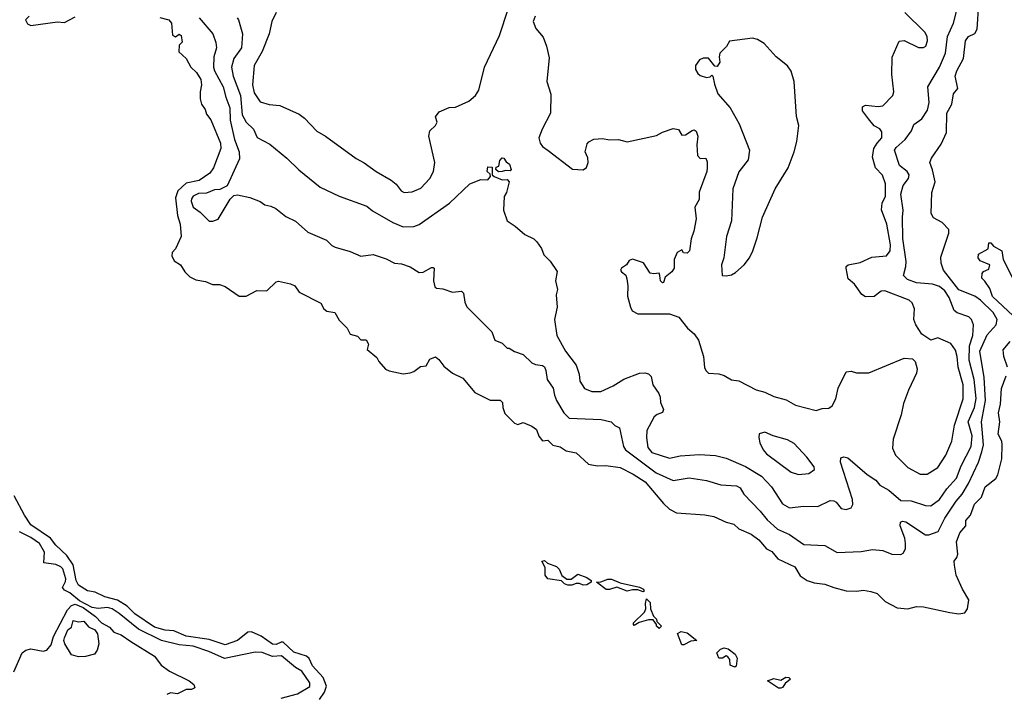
# Model space of a CAD drawing. Extents: x 2348354 to 2479840, y 460476 to 613653.
# Tile 140 of 256: x 2380171 to 2385752, y 567789 to 571615. Entities that reach past the tile are written whole.
import ezdxf

# ---------------------------------------------------------------- set-up
doc = ezdxf.new("R2010")
doc.units = 0

msp = doc.modelspace()

# ---------------------------------------------------------------- linework, layer by layer
at = {"layer": '0CON05XD'}
for points in [[(2381403.3, 571625), (2381412, 571615), (2381434.4, 571535), (2381428.6, 571455), (2381384, 571395), (2381370.8, 571345), (2381381.8, 571295), (2381422.2, 571185), (2381432.5, 571075), (2381455, 571034.3), (2381496, 570995), (2381517.1, 570947.1), (2381588.8, 570908.8), (2381685, 570830), (2381752.7, 570762.7), (2381875, 570666.2), (2381982.5, 570615), (2382137.9, 570557.9), (2382170.3, 570530.3), (2382286.7, 570465), (2382345, 570440.8), (2382405, 570441.4), (2382435, 570454.2), (2382606.7, 570575), (2382722.5, 570685), (2382785, 570708.8), (2382825, 570707.5), (2382840, 570725), (2382838.3, 570738.3), (2382820, 570755), (2382825, 570780), (2382848.3, 570778.3), (2382850, 570735), (2382860, 570725), (2382905, 570706.2), (2382935, 570708), (2382945.7, 570695.7), (2382930.8, 570635), (2382917.3, 570612.7), (2382914, 570535), (2382933.6, 570473.6), (2382980, 570445), (2383035, 570397.5), (2383085, 570372.5), (2383102.5, 570355), (2383128.3, 570318.3), (2383141.7, 570281.7), (2383177.5, 570245), (2383217, 570187), (2383207.5, 570135), (2383220, 570085), (2383212.5, 570055), (2383217.5, 569985), (2383202.5, 569915), (2383216, 569825), (2383264, 569735), (2383326.3, 569656.3), (2383342.5, 569605), (2383346.7, 569565), (2383373, 569523), (2383415, 569506), (2383465, 569506), (2383535, 569538.8), (2383595, 569576), (2383685, 569610), (2383715, 569613.3), (2383736.1, 569606.1), (2383751.2, 569591.2), (2383760, 569545), (2383794, 569495), (2383802, 569475), (2383803.6, 569443.6), (2383821.2, 569405), (2383815, 569386.7), (2383783.9, 569376.1), (2383767.7, 569362.3), (2383725.8, 569285), (2383724.2, 569245), (2383731.7, 569188.3), (2383755, 569160), (2383855, 569128), (2383915, 569140.8), (2384025, 569150), (2384115, 569143.1), (2384175, 569129.4), (2384285, 569081.1), (2384375, 569025.8), (2384432.9, 568965), (2384495, 568868.8), (2384535, 568846.2), (2384615, 568856), (2384695, 568854.3), (2384765, 568887.5), (2384785, 568886.7), (2384798.3, 568878.3), (2384827.5, 568842.5), (2384855, 568837.5), (2384885, 568847.5), (2384893.6, 568866.4), (2384891.2, 568895), (2384823.8, 569105), (2384825, 569130), (2384843.3, 569136.7), (2384865, 569131.2), (2384975, 569035.7), (2385024.6, 569004.6), (2385047.5, 568975), (2385097.7, 568947.7), (2385165, 568888.8), (2385225, 568885.7), (2385305, 568860), (2385335, 568858.1), (2385385, 568894.4), (2385426.7, 568955), (2385481.9, 569015), (2385507.1, 569085), (2385564.7, 569195.3), (2385569.6, 569255), (2385548.2, 569335), (2385583.6, 569416.4), (2385592.6, 569467.4), (2385581.6, 569575), (2385553.9, 569685), (2385554.7, 569765), (2385574.5, 569825), (2385578.1, 569885), (2385566, 569915), (2385550.6, 569930.6), (2385485, 569953.1), (2385468.6, 569965), (2385439.3, 570039.2), (2385415, 570078.2), (2385385, 570102.9), (2385345, 570115.4), (2385255, 570123.6), (2385202.6, 570142.6), (2385180.8, 570165), (2385194.4, 570215), (2385195.6, 570244.4), (2385176.2, 570375), (2385174.4, 570495), (2385179.4, 570535), (2385165.5, 570625), (2385178.1, 570675), (2385209.2, 570715), (2385212.5, 570735), (2385200.8, 570755), (2385158, 570788), (2385130, 570875), (2385139.3, 570890.7), (2385189.4, 570935), (2385225.5, 570985), (2385240, 571020), (2385285, 571052), (2385317.2, 571102.8), (2385326.7, 571145), (2385318.1, 571235), (2385384.6, 571345.4), (2385419.1, 571425), (2385429.7, 571520.3), (2385464.6, 571595), (2385490.5, 571699.5)], [(2385625.8, 569164.2), (2385633.4, 569205), (2385622.7, 569335), (2385646, 569455), (2385638, 569585), (2385613.8, 569735), (2385655, 569828), (2385706, 569884), (2385712.5, 569915), (2385688.2, 569955), (2385617.8, 570025), (2385585, 570047.1), (2385493.8, 570083.8), (2385407.5, 570195), (2385394, 570235), (2385391.7, 570268.3), (2385437.5, 570405), (2385437.5, 570425), (2385400, 570465), (2385351.7, 570491.7), (2385337.5, 570515), (2385342, 570635), (2385360.6, 570695), (2385345, 570763.3), (2385330, 570805), (2385340.3, 570829.7), (2385395, 570910), (2385424, 570975), (2385425.8, 571084.2), (2385454, 571135), (2385464, 571195), (2385488, 571225), (2385474, 571295), (2385482.5, 571325), (2385520.8, 571395), (2385532.9, 571495), (2385549.7, 571520.3), (2385585, 571536.2), (2385599.1, 571560.9), (2385608, 571705)], [(2380225, 571634.6), (2380203.6, 571615), (2380215, 571591.5), (2380235, 571581.8), (2380385, 571603.5), (2380425, 571598.9), (2380485, 571631.9)], [(2380965, 571628), (2381016.2, 571615), (2381030.8, 571595), (2381037.7, 571527.7), (2381055, 571517.5), (2381075, 571532.5), (2381086.2, 571525), (2381091.7, 571488.3), (2381075, 571470), (2381072.3, 571432.3), (2381114.3, 571394.3), (2381140.8, 571345), (2381174, 571315), (2381197.5, 571275), (2381202, 571245), (2381193.8, 571205), (2381194.4, 571165.6), (2381201.2, 571135), (2381223.3, 571105), (2381229.3, 571079.3), (2381255, 571046.7), (2381308.9, 570915), (2381310.6, 570885), (2381269.2, 570775), (2381248, 570745), (2381187.7, 570702.3), (2381115, 570687.8), (2381067.1, 570645), (2381054.4, 570605), (2381065.8, 570504.2), (2381081.4, 570455), (2381085.6, 570385), (2381054.2, 570315.8), (2381036.2, 570295), (2381033.3, 570275), (2381047, 570247), (2381082.5, 570225), (2381106.7, 570185), (2381135, 570156.2), (2381169.5, 570139.5), (2381225, 570130), (2381263.6, 570113.6), (2381303.6, 570113.6), (2381335, 570102.5), (2381415, 570047.5), (2381455, 570047.5), (2381515, 570080), (2381571.7, 570078.3), (2381625, 570127.5), (2381638.3, 570131.7), (2381707, 570117), (2381730, 570105), (2381755, 570070), (2381877.3, 570007.3), (2381895.9, 569975.9), (2381911.7, 569961.7), (2381956.7, 569955), (2381981.7, 569911.7), (2382026.4, 569866.4), (2382045, 569832.5), (2382085, 569820), (2382105, 569800), (2382135, 569800), (2382147.5, 569775), (2382140, 569745), (2382195, 569700), (2382205.9, 569675.9), (2382244.1, 569634.1), (2382265, 569623.3), (2382345, 569607.5), (2382385, 569612.5), (2382405, 569620), (2382442.3, 569647.7), (2382475, 569652.5), (2382495, 569690), (2382527.5, 569702.5), (2382547.7, 569687.7), (2382575, 569650), (2382625, 569610), (2382683, 569583), (2382751.7, 569501.7), (2382837.7, 569457.7), (2382895, 569457.5), (2382907.5, 569445), (2382910, 569415), (2382921.7, 569381.7), (2382975, 569327.5), (2382995, 569320), (2383025, 569330), (2383075, 569310), (2383100.7, 569290.7), (2383114.1, 569254.1), (2383135, 569227.5), (2383165, 569230), (2383192.9, 569202.9), (2383235, 569193.3), (2383269.5, 569169.5), (2383325, 569158), (2383395, 569094.2), (2383445, 569084.2), (2383493.9, 569086.1), (2383575, 569075.5), (2383648.3, 569038.3), (2383715.8, 568995), (2383821.3, 568871.3), (2383855, 568840), (2383895, 568818.8), (2384055, 568806.7), (2384105, 568797.5), (2384176.1, 568766.1), (2384220, 568755), (2384247.7, 568727.7), (2384317.8, 568697.8), (2384360, 568665), (2384405, 568614.2), (2384435, 568600), (2384468.3, 568558.3), (2384565, 568512), (2384595, 568462), (2384635, 568434), (2384675, 568421.2), (2384735, 568414.3), (2384785, 568394.2), (2384855, 568376.2), (2384913.6, 568373.6), (2384955, 568380), (2384995, 568373.3), (2385030.7, 568360.7), (2385076.4, 568316.4), (2385145, 568280), (2385205, 568273.3), (2385255, 568286.7), (2385293.6, 568286.4), (2385443.9, 568253.9), (2385495, 568246.7), (2385528.3, 568251.7), (2385543.8, 568275), (2385552, 568325), (2385515.8, 568385), (2385480, 568465), (2385470.8, 568520.8), (2385468.8, 568545), (2385483.3, 568565), (2385488.8, 568585), (2385481.4, 568655), (2385500, 568705), (2385533.8, 568745), (2385534.2, 568775), (2385560, 568805), (2385582.4, 568867.6), (2385622.3, 568907.7), (2385644.6, 568965.4), (2385705, 569013.3), (2385715.7, 569034.3), (2385738, 569125), (2385740.8, 569205), (2385738.6, 569225), (2385716.9, 569265), (2385727.8, 569335), (2385719.4, 569385), (2385730.6, 569435), (2385735.8, 569524.2), (2385762.5, 569595)], [(2381187.5, 571625), (2381266.7, 571535), (2381283.3, 571485), (2381285.8, 571455), (2381271.1, 571405), (2381268.9, 571345), (2381274.5, 571325), (2381324.5, 571235), (2381338.9, 571175), (2381361.8, 571115), (2381364.6, 571045), (2381389.1, 570935), (2381414.5, 570865), (2381417.1, 570825), (2381346.4, 570673.6), (2381305, 570652.5), (2381275, 570650), (2381229.2, 570630.8), (2381185, 570630), (2381155, 570614), (2381145, 570600), (2381143.3, 570585), (2381155, 570551.2), (2381193.9, 570523.9), (2381245, 570472.5), (2381265, 570472.5), (2381296.4, 570483.6), (2381340.7, 570559.3), (2381363.6, 570596.4), (2381385, 570617.5), (2381405, 570622.5), (2381475, 570607.5), (2381533.3, 570583.3), (2381560, 570565), (2381595, 570557.5), (2381623.6, 570543.6), (2381679.3, 570499.3), (2381735, 570473.3), (2381805, 570410), (2381910, 570365), (2381940, 570335), (2381960, 570325), (2382045, 570300), (2382104.5, 570274.5), (2382175, 570283.3), (2382248.8, 570258.8), (2382295, 570234), (2382335, 570230), (2382383.9, 570213.9), (2382435, 570181.2), (2382457.3, 570182.7), (2382505, 570210), (2382515, 570210), (2382520, 570205), (2382517.5, 570135), (2382525, 570100), (2382533, 570093), (2382569.3, 570089.3), (2382625, 570070), (2382676.2, 570076.2), (2382686.2, 570065), (2382693.9, 570013.9), (2382705, 569987.5), (2382846.7, 569845), (2382865, 569797.5), (2382905, 569780), (2382935, 569752.5), (2382945, 569752.5), (2382975, 569732.5), (2383025, 569716.7), (2383075, 569668.8), (2383095, 569658.8), (2383135, 569653.8), (2383145, 569646.2), (2383154, 569625), (2383161.2, 569575), (2383195.6, 569525.6), (2383202, 569485), (2383214.3, 569455), (2383256, 569385), (2383285, 569356), (2383467, 569347), (2383523.6, 569333.6), (2383544.2, 569314.2), (2383570.7, 569300.7), (2383593.1, 569195), (2383604.3, 569175), (2383779.4, 569045), (2383875, 569002.5), (2383965, 569016.9), (2384065, 569002.5), (2384145, 568978.1), (2384235, 568971.9), (2384255, 568960), (2384275.8, 568925), (2384368.8, 568828.8), (2384408.8, 568778.8), (2384466, 568725), (2384535.3, 568695.3), (2384615, 568638.1), (2384735, 568634), (2384805, 568594), (2384941.7, 568598.3), (2385005, 568611.2), (2385064.1, 568604.1), (2385115, 568583.8), (2385165, 568582.5), (2385179.3, 568590.7), (2385192.5, 568615), (2385192.5, 568645), (2385188.8, 568675), (2385162, 568745), (2385164, 568766), (2385175, 568772), (2385195, 568767.1), (2385305, 568694.3), (2385325, 568694.3), (2385377.4, 568712.6), (2385415, 568789.2), (2385479.6, 568885), (2385513.8, 568925), (2385548.8, 568985), (2385605.4, 569105), (2385625.8, 569164.2)], [(2381624, 571655), (2381599.4, 571605), (2381585.6, 571535), (2381544.6, 571435.4), (2381500.6, 571355), (2381491.4, 571245), (2381499.7, 571199.7), (2381535, 571150), (2381585, 571134.3), (2381645, 571129.2), (2381755, 571078.8), (2381785, 571056.7), (2381855, 570983.3), (2381905, 570953.8), (2382077.7, 570827.7), (2382124.1, 570804.1), (2382192.5, 570755), (2382277.5, 570705), (2382305, 570682.5), (2382332.5, 570645), (2382350, 570635), (2382395, 570638), (2382445, 570658.8), (2382496.2, 570715), (2382516, 570755), (2382524, 570805), (2382490, 570955), (2382496.7, 570985), (2382527.5, 571015), (2382537, 571033), (2382527.5, 571065), (2382548.3, 571091.7), (2382605, 571116.2), (2382640.7, 571119.3), (2382717.3, 571152.7), (2382754.2, 571185.8), (2382773.8, 571215), (2382806.7, 571345), (2382890, 571525), (2382940, 571675)], [(2383092.5, 571635), (2383082.5, 571605), (2383097.5, 571565), (2383138, 571515), (2383158, 571465), (2383171.7, 571398.3), (2383160, 571265), (2383181.7, 571191.7), (2383180, 571085), (2383132.5, 570995), (2383114.3, 570945), (2383120.6, 570915), (2383134.3, 570895), (2383166.7, 570873.3), (2383305, 570767.5), (2383365, 570763.3), (2383384.1, 570775.9), (2383392.9, 570805), (2383391.2, 570831.2), (2383376.7, 570865), (2383388.3, 570911.7), (2383397, 570923), (2383425, 570937.5), (2383475, 570941.2), (2383515, 570933.8), (2383565, 570936.2), (2383615, 570922.5), (2383781.2, 570958.8), (2383815, 570978), (2383875, 570998), (2383905, 570992.5), (2383925, 570960), (2383945, 570962.5), (2383983, 570987), (2383995, 570990), (2384005, 570982.5), (2384015.7, 570955), (2384010, 570905), (2384013.8, 570845), (2384028.3, 570828.3), (2384060, 570830), (2384068.3, 570808.3), (2384068.8, 570775), (2384066.7, 570755), (2384023.3, 570636.7), (2384023.3, 570595), (2383998.3, 570551.7), (2384006.4, 570486.4), (2383992.5, 570415), (2383977, 570373), (2383968, 570305), (2383955, 570291.2), (2383933.8, 570293.8), (2383925, 570310), (2383897.5, 570295), (2383880, 570255), (2383880, 570205), (2383867.5, 570185), (2383830, 570155), (2383820, 570125), (2383815, 570123.3), (2383803.3, 570135), (2383800, 570165), (2383795, 570177.5), (2383765, 570173.3), (2383745, 570177.5), (2383706.4, 570236.4), (2383645, 570256.2), (2383625, 570250), (2383610, 570225), (2383582.5, 570205), (2383577.5, 570195), (2383582.5, 570185), (2383606.1, 570166.1), (2383613.3, 570145), (2383618.8, 570105), (2383616.4, 570046.4), (2383632.5, 569985), (2383643.6, 569963.6), (2383675, 569947.5), (2383855, 569946.2), (2383907.3, 569927.3), (2383956.7, 569865), (2383993.9, 569833.9), (2384018.3, 569798.3), (2384046.7, 569705), (2384053, 569643), (2384060, 569625), (2384075, 569610), (2384135, 569607.5), (2384165, 569597.5), (2384205, 569572.5), (2384247, 569567), (2384345, 569516.7), (2384395, 569503.3), (2384445, 569478.8), (2384515, 569460), (2384568.3, 569428.3), (2384685, 569398.8), (2384719.1, 569410.9), (2384757.9, 569412.1), (2384777.1, 569425), (2384797.1, 569465), (2384810, 569525), (2384855, 569617.5), (2384885, 569622.5), (2384915, 569613.3), (2384985, 569612)], [(2384985, 569612), (2385185, 569696.2), (2385231.7, 569691.7), (2385247, 569677), (2385258.8, 569635), (2385255, 569610), (2385210, 569515), (2385181.7, 569438.3), (2385168, 569375), (2385123.2, 569236.8), (2385118, 569185), (2385136.2, 569145), (2385205, 569076), (2385275, 569038), (2385315, 569037.5), (2385375, 569076), (2385421.4, 569145), (2385454.3, 569225), (2385469.2, 569315), (2385519.5, 569465), (2385519.6, 569545), (2385490.8, 569645), (2385485.5, 569705), (2385475, 569740), (2385448.7, 569778.7), (2385375, 569810), (2385335, 569797.5), (2385285, 569832.5), (2385250, 569885), (2385240, 569915), (2385243.3, 569975), (2385229.7, 570009.7), (2385213.3, 570025), (2385075, 570078.1), (2385053.7, 570076.3), (2385014, 570046), (2384965, 570044), (2384945, 570056.2), (2384903.8, 570115), (2384867.5, 570145), (2384856.7, 570205), (2384856.7, 570215), (2384866.7, 570225), (2384935, 570238), (2385001.3, 570268.7), (2385085, 570276.2), (2385105.5, 570304.5), (2385107.6, 570337.6), (2385085.7, 570455), (2385057, 570537), (2385060, 570575), (2385079.4, 570615), (2385079.4, 570685), (2385062.6, 570732.6), (2385021.5, 570775), (2385004.4, 570835), (2385011.9, 570885), (2385032, 570915), (2385057.8, 570945), (2385058.8, 570978.8), (2385045.8, 570995.8), (2385013.9, 571013.9), (2384982.7, 571052.7), (2384948.8, 571098.8), (2384948.3, 571121.7), (2384965, 571131.2), (2385037.3, 571122.7), (2385063.9, 571126.1), (2385120, 571185), (2385126.7, 571205), (2385113.8, 571305), (2385117, 571403), (2385157, 571493), (2385185, 571497.5), (2385265, 571457.5), (2385295, 571457.5), (2385307.5, 571465), (2385316.2, 571495), (2385315, 571520), (2385302.5, 571545), (2385187.5, 571655)], [(2384175, 570162.5), (2384205, 570167.5), (2384229.3, 570180.7), (2384277.5, 570225), (2384307.5, 570265), (2384327.5, 570305), (2384351.7, 570378.3), (2384381.2, 570495), (2384454.3, 570655.7), (2384526.7, 570775), (2384561.2, 570865), (2384576.2, 570925), (2384586.7, 571015), (2384573.9, 571066.1), (2384562, 571265), (2384543.9, 571323.9), (2384522.7, 571352.7), (2384458.8, 571405), (2384390.3, 571480.3), (2384353, 571503), (2384325, 571510.6), (2384195, 571492.5), (2384177, 571463), (2384140, 571425), (2384135.8, 571405), (2384140, 571375), (2384125, 571350), (2384110.7, 571350.7), (2384075, 571397.5), (2384045, 571397.5), (2384025, 571387.5), (2384002.5, 571355), (2384002.5, 571332.5), (2384015, 571310), (2384028.3, 571298.3), (2384065, 571287.5), (2384085, 571290), (2384095, 571300), (2384100, 571295), (2384108.8, 571248.8), (2384129.2, 571195), (2384197.5, 571115), (2384250, 571025), (2384308, 570875), (2384299.5, 570820.5), (2384247.3, 570752.7), (2384212.9, 570655), (2384205.8, 570475), (2384178, 570385), (2384163.3, 570265), (2384150, 570225), (2384152.5, 570165), (2384175, 570162.5)], [(2382885, 570752.5), (2382870, 570765), (2382871.7, 570778.3), (2382887.5, 570785), (2382893.6, 570816.4), (2382905, 570832.5), (2382915, 570830), (2382928.3, 570808.3), (2382947.5, 570795), (2382956.7, 570765), (2382951.7, 570758.3), (2382925, 570760), (2382905, 570754), (2382885, 570752.5)], [(2385802.9, 569935), (2385684.4, 570045), (2385670.8, 570090.8), (2385642.3, 570132.3), (2385625, 570150), (2385627.5, 570175), (2385635, 570187.5), (2385665, 570200), (2385670, 570225), (2385615, 570246.7), (2385604, 570265), (2385606.7, 570285), (2385660, 570315), (2385665, 570350), (2385675, 570350), (2385690.5, 570330.5), (2385738.8, 570305), (2385746, 570256), (2385797.5, 570155)], [(2385770, 569645), (2385750, 569705), (2385746.4, 569743.6), (2385785, 569790)], [(2384585, 569036.2), (2384645, 569041.2), (2384676.1, 569063.9), (2384675, 569080), (2384633.8, 569135), (2384561.3, 569211.3), (2384523, 569233), (2384442.5, 569255), (2384395, 569276.2), (2384363.6, 569266.4), (2384360, 569245), (2384365.8, 569215), (2384385, 569176.7), (2384405, 569154), (2384545, 569050), (2384585, 569036.2)], [(2381870, 567760), (2381898.3, 567801.7), (2381910, 567835), (2381890.5, 567885), (2381830.2, 567950.2), (2381811.7, 567991.7), (2381797.1, 568005), (2381725, 568029.1), (2381665, 568084.2), (2381653.3, 568085), (2381625, 568071.5), (2381605, 568073.9), (2381539.8, 568119.8), (2381485, 568143.5), (2381465, 568140.9), (2381405, 568094.6), (2381335, 568070), (2381245, 568100.3), (2381115, 568119.2), (2381045, 568148.8), (2380995, 568153.9), (2380935, 568170), (2380824.5, 568245), (2380780, 568290), (2380725, 568322.7), (2380652.9, 568342.9), (2380599.4, 568369.4), (2380555, 568375.4), (2380505, 568408.9), (2380492, 568435), (2380474.3, 568524.2), (2380437.4, 568577.4), (2380375, 568634.4), (2380345.3, 568675.3), (2380235, 568751.4), (2380198.1, 568805), (2380139.5, 568915)], [(2381653.1, 567766.9), (2381745, 567791.5), (2381815, 567834.3), (2381816.5, 567855), (2381770, 567920), (2381735, 567941.2), (2381655, 568007.3), (2381603.9, 568003.9), (2381545, 568026.8), (2381505, 568029.1), (2381332.1, 567992.1), (2381243.1, 568033.1), (2381155, 568063.1), (2381075, 568070.3), (2380975.2, 568095.2), (2380845, 568158.9), (2380735, 568248.2), (2380695, 568273.6), (2380669.2, 568280.8), (2380615, 568275.5), (2380581.7, 568281.7), (2380510, 568320), (2380455, 568364), (2380425, 568380), (2380414.2, 568395), (2380430.9, 568429.1), (2380432.1, 568445), (2380415, 568500.8), (2380405, 568511.9), (2380376.7, 568525), (2380308.8, 568535), (2380311.5, 568595), (2380282.7, 568645), (2380235, 568678.2), (2380170.1, 568710.1)], [(2383365, 568407.5), (2383345, 568417.5), (2383325, 568417.5), (2383301.7, 568408.3), (2383278.3, 568408.3), (2383260, 568415), (2383242.5, 568432.5), (2383165, 568443.3), (2383148.8, 568465), (2383149.3, 568509.3), (2383130, 568545), (2383145, 568547.5), (2383163, 568533), (2383213.6, 568513.6), (2383228.3, 568498.3), (2383243.6, 568463.6), (2383273, 568443), (2383297, 568443), (2383335, 568470), (2383385, 568452.5), (2383410, 568435), (2383410, 568425), (2383385, 568410), (2383365, 568407.5)], [(2383705, 568370), (2383675, 568382.5), (2383645, 568382.5), (2383615, 568373.8), (2383555, 568397.5), (2383515, 568383.3), (2383495, 568383.3), (2383440, 568425), (2383465, 568427.5), (2383505, 568442.5), (2383525, 568442.5), (2383575, 568422.5), (2383685, 568397.5), (2383707.5, 568385), (2383710, 568375), (2383705, 568370)], [(2380137.8, 567917.8), (2380184.4, 568025), (2380205, 568039.3), (2380235, 568047.3), (2380305, 568033.2), (2380325, 568039.5), (2380350.2, 568069.8), (2380363.1, 568116.9), (2380441.9, 568268.1), (2380465, 568293.8), (2380485, 568300), (2380531.3, 568281.3), (2380600.8, 568230.8), (2380635, 568195.4), (2380679.5, 568169.5), (2380705, 568141.8), (2380745.8, 568125.8), (2380800.5, 568089.5), (2380935.4, 568005.4), (2380973.8, 567955), (2381020.5, 567920.5), (2381132.5, 567865), (2381158, 567845), (2381163.3, 567826.7), (2381145, 567816.7), (2381115, 567817.5), (2381065, 567792.5), (2381025, 567797.5), (2381005, 567787.5)], [(2383795, 568163.3), (2383780, 568175), (2383780, 568185), (2383761.7, 568211.7), (2383735, 568211.2), (2383683, 568197), (2383655, 568180), (2383650, 568185), (2383650, 568195), (2383712.5, 568255), (2383720, 568275), (2383717.5, 568305), (2383725, 568330), (2383745, 568310), (2383747.5, 568275), (2383763, 568233), (2383780, 568215), (2383781.7, 568201.7), (2383810, 568175), (2383795, 568163.3)], [(2380505, 568001.2), (2380465, 568012.5), (2380426.7, 568075), (2380421.2, 568095), (2380425, 568110), (2380443.3, 568155), (2380465, 568170), (2380475, 568207.5), (2380505, 568200), (2380535, 568203.3), (2380561.7, 568171.7), (2380596.7, 568155), (2380611.7, 568131.7), (2380620, 568075), (2380610.7, 568039.3), (2380595, 568017.5), (2380545, 568003.3), (2380505, 568001.2)], [(2383935, 568070), (2383925, 568070), (2383900, 568135), (2383920, 568145), (2383955, 568138.8), (2384010, 568095), (2383975, 568091.2), (2383935, 568070)], [(2384225, 567943.3), (2384197.5, 567955), (2384196.4, 567986.4), (2384185, 568002.5), (2384175, 568006.7), (2384155, 567993.8), (2384133.3, 567995), (2384123.3, 568025), (2384143.9, 568046.1), (2384165, 568052.5), (2384187, 568047), (2384226.4, 568016.4), (2384237.5, 567995), (2384231.7, 567948.3), (2384225, 567943.3)], [(2384485, 567823.8), (2384472.5, 567825), (2384410, 567865), (2384445, 567878.8), (2384485, 567870), (2384513, 567887), (2384530, 567885), (2384540, 567875), (2384510, 567850), (2384495, 567827.5), (2384485, 567823.8)]]:
    msp.add_lwpolyline(points, dxfattribs=at)

doc.saveas('drawing.dxf')
